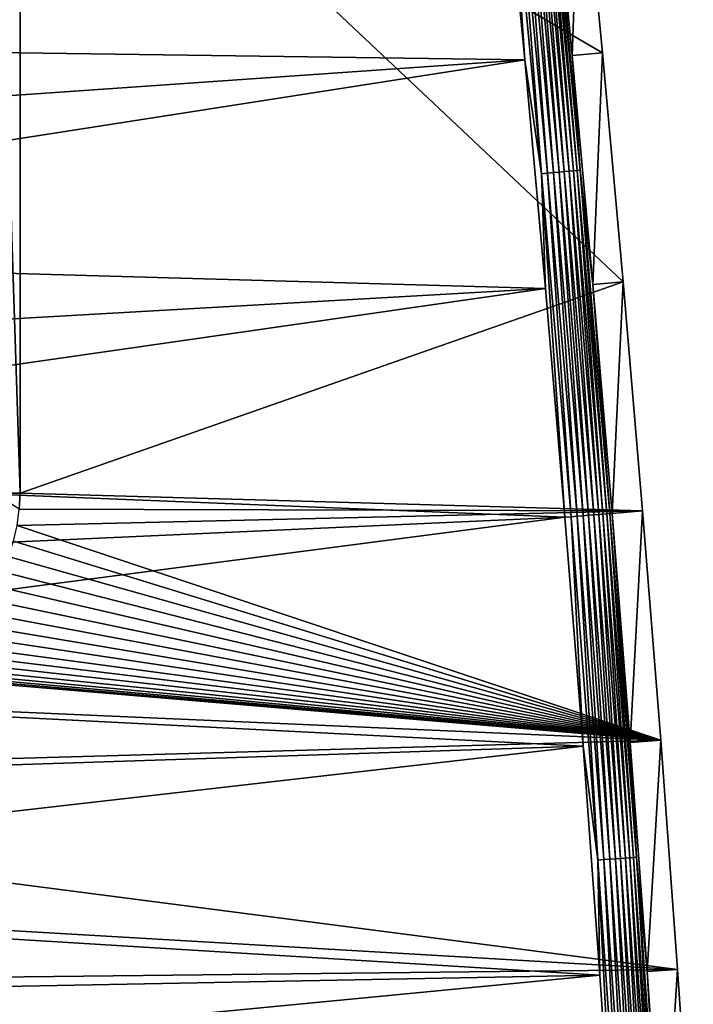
# Model space of a CAD drawing. Extents: x -320 to 320, y -695 to 695.
# Tile 146 of 169: x 252 to 312, y 265 to 354. Entities that reach past the tile are written whole.
import ezdxf

# ---------------------------------------------------------------- set-up
doc = ezdxf.new("R2010")
doc.units = 0
doc.header["$LTSCALE"] = 50.062222
for name, color, linetype in [('1', 7, 'CONTINUOUS'), ('148', 7, 'CONTINUOUS'), ('15', 7, 'CONTINUOUS'), ('155', 7, 'CONTINUOUS'), ('2', 7, 'CONTINUOUS'), ('57', 7, 'CONTINUOUS')]:
    doc.layers.add(name, color=color, linetype=linetype)

msp = doc.modelspace()

# ---------------------------------------------------------------- linework, layer by layer
at = {"layer": '1', "color": 7, "linetype": 'CONTINUOUS'}
for points in [[(304.134, 350.546), (305.992, 329.98), (251.81, 381.005), (304.134, 350.546)], [(305.992, 329.98), (251.81, 311.005), (251.81, 381.005), (305.992, 329.98)], [(302.164, 371.102), (304.134, 350.546), (251.81, 381.005), (302.164, 371.102)], [(305.992, 329.98), (307.738, 309.404), (251.81, 311.005), (305.992, 329.98)], [(251.81, 311.005), (307.738, 309.404), (251.743, 309.547), (251.81, 311.005)], [(251.743, 309.547), (307.738, 309.404), (251.541, 308.101), (251.743, 309.547)], [(307.738, 309.404), (309.371, 288.818), (251.541, 308.101), (307.738, 309.404)], [(251.541, 308.101), (309.371, 288.818), (251.207, 306.68), (251.541, 308.101)], [(251.207, 306.68), (309.371, 288.818), (250.743, 305.296), (251.207, 306.68)], [(250.743, 305.296), (309.371, 288.818), (250.153, 303.96), (250.743, 305.296)], [(250.153, 303.96), (309.371, 288.818), (249.443, 302.685), (250.153, 303.96)], [(249.443, 302.685), (309.371, 288.818), (248.618, 301.48), (249.443, 302.685)], [(248.618, 301.48), (309.371, 288.818), (247.685, 300.357), (248.618, 301.48)], [(247.685, 300.357), (309.371, 288.818), (246.653, 299.325), (247.685, 300.357)], [(246.653, 299.325), (309.371, 288.818), (245.53, 298.392), (246.653, 299.325)], [(245.53, 298.392), (309.371, 288.818), (244.325, 297.567), (245.53, 298.392)], [(244.325, 297.567), (309.371, 288.818), (243.05, 296.857), (244.325, 297.567)], [(241.714, 296.267), (309.371, 288.818), (240.33, 295.803), (241.714, 296.267)], [(243.05, 296.857), (309.371, 288.818), (241.714, 296.267), (243.05, 296.857)], [(238.909, 295.469), (309.371, 288.818), (237.463, 295.267), (238.909, 295.469)], [(240.33, 295.803), (309.371, 288.818), (238.909, 295.469), (240.33, 295.803)], [(180.651, 294.448), (309.371, 288.818), (180.008, 285.16), (180.651, 294.448)], [(309.371, 288.818), (180.651, 294.448), (234.005, 295.2), (309.371, 288.818)], [(236.005, 295.2), (309.371, 288.818), (234.005, 295.2), (236.005, 295.2)], [(237.463, 295.267), (309.371, 288.818), (236.005, 295.2), (237.463, 295.267)], [(309.371, 288.818), (310.891, 268.224), (180.008, 285.16), (309.371, 288.818)], [(180.008, 285.16), (310.891, 268.224), (178.939, 275.911), (180.008, 285.16)], [(178.939, 275.911), (310.891, 268.224), (177.445, 266.722), (178.939, 275.911)], [(310.891, 268.224), (312.3, 247.623), (177.445, 266.722), (310.891, 268.224)], [(177.445, 266.722), (312.3, 247.623), (175.53, 257.611), (177.445, 266.722)]]:
    msp.add_3dface(points, dxfattribs=at)
at = {"layer": '148', "color": 7, "linetype": 'CONTINUOUS'}
msp.add_3dface([(251.81, 311.005), (251.743, 309.547), (249.501, 311.005, -4), (251.81, 311.005)], dxfattribs=at)
at = {"layer": '15', "color": 7, "linetype": 'CONTINUOUS'}
for points in [[(301.403, 350.292, 7.965), (302.164, 371.102), (299.435, 370.832, 7.965), (301.403, 350.292, 7.965)], [(304.134, 350.546), (302.164, 371.102), (301.403, 350.292, 7.965), (304.134, 350.546)], [(303.26, 329.74, 7.965), (304.134, 350.546), (301.403, 350.292, 7.965), (303.26, 329.74, 7.965)], [(305.992, 329.98), (304.134, 350.546), (303.26, 329.74, 7.965), (305.992, 329.98)], [(305.004, 309.179, 7.965), (305.992, 329.98), (303.26, 329.74, 7.965), (305.004, 309.179, 7.965)], [(307.738, 309.404), (305.992, 329.98), (305.004, 309.179, 7.965), (307.738, 309.404)], [(306.636, 288.609, 7.965), (307.738, 309.404), (305.004, 309.179, 7.965), (306.636, 288.609, 7.965)], [(309.371, 288.818), (307.738, 309.404), (306.636, 288.609, 7.965), (309.371, 288.818)], [(308.156, 268.03, 7.965), (309.371, 288.818), (306.636, 288.609, 7.965), (308.156, 268.03, 7.965)], [(310.891, 268.224), (309.371, 288.818), (308.156, 268.03, 7.965), (310.891, 268.224)], [(309.563, 247.443, 7.965), (310.891, 268.224), (308.156, 268.03, 7.965), (309.563, 247.443, 7.965)], [(312.3, 247.623), (310.891, 268.224), (309.563, 247.443, 7.965), (312.3, 247.623)]]:
    msp.add_3dface(points, dxfattribs=at)
at = {"layer": '155', "color": 7, "linetype": 'CONTINUOUS'}
for points in [[(251.81, 381.005), (251.81, 311.005), (249.501, 381.005, -4), (251.81, 381.005)], [(251.81, 311.005), (249.501, 311.005, -4), (249.501, 381.005, -4), (251.81, 311.005)]]:
    msp.add_3dface(points, dxfattribs=at)
at = {"layer": '2', "color": 7, "linetype": 'CONTINUOUS'}
for points in [[(182.342, 351.496, 11), (295.2, 370.415, 11), (179.929, 360.82, 11), (182.342, 351.496, 11)], [(297.167, 349.897, 11), (295.2, 370.415, 11), (182.342, 351.496, 11), (297.167, 349.897, 11)], [(184.324, 342.069, 11), (297.167, 349.897, 11), (182.342, 351.496, 11), (184.324, 342.069, 11)], [(185.87, 332.562, 11), (297.167, 349.897, 11), (184.324, 342.069, 11), (185.87, 332.562, 11)], [(299.021, 329.369, 11), (297.167, 349.897, 11), (185.87, 332.562, 11), (299.021, 329.369, 11)], [(186.976, 322.994, 11), (299.021, 329.369, 11), (185.87, 332.562, 11), (186.976, 322.994, 11)], [(187.641, 313.385, 11), (299.021, 329.369, 11), (186.976, 322.994, 11), (187.641, 313.385, 11)], [(300.764, 308.831, 11), (299.021, 329.369, 11), (187.641, 313.385, 11), (300.764, 308.831, 11)], [(187.862, 303.755, 11), (300.764, 308.831, 11), (187.641, 313.385, 11), (187.862, 303.755, 11)], [(302.394, 288.284, 11), (300.764, 308.831, 11), (187.641, 294.125, 11), (302.394, 288.284, 11)], [(187.641, 294.125, 11), (300.764, 308.831, 11), (187.862, 303.755, 11), (187.641, 294.125, 11)], [(186.976, 284.516, 11), (302.394, 288.284, 11), (187.641, 294.125, 11), (186.976, 284.516, 11)], [(303.912, 267.728, 11), (302.394, 288.284, 11), (185.87, 274.948, 11), (303.912, 267.728, 11)], [(185.87, 274.948, 11), (302.394, 288.284, 11), (186.976, 284.516, 11), (185.87, 274.948, 11)], [(184.324, 265.441, 11), (303.912, 267.728, 11), (185.87, 274.948, 11), (184.324, 265.441, 11)], [(305.317, 247.164, 11), (303.912, 267.728, 11), (182.342, 256.014, 11), (305.317, 247.164, 11)], [(182.342, 256.014, 11), (303.912, 267.728, 11), (184.324, 265.441, 11), (182.342, 256.014, 11)]]:
    msp.add_3dface(points, dxfattribs=at)
at = {"layer": '57', "color": 7, "linetype": 'CONTINUOUS'}
for points in [[(295.2, 370.415, 11), (297.167, 349.897, 11), (295.749, 370.469, 10.966), (295.2, 370.415, 11)], [(295.749, 370.469, 10.966), (298.658, 339.684, 10.966), (296.295, 370.523, 10.863), (295.749, 370.469, 10.966)], [(295.749, 370.469, 10.966), (297.167, 349.897, 11), (298.658, 339.684, 10.966), (295.749, 370.469, 10.966)], [(296.295, 370.523, 10.863), (299.204, 339.733, 10.863), (296.824, 370.575, 10.694), (296.295, 370.523, 10.863)], [(296.295, 370.523, 10.863), (298.658, 339.684, 10.966), (299.204, 339.733, 10.863), (296.295, 370.523, 10.863)], [(296.824, 370.575, 10.694), (299.733, 339.781, 10.694), (297.328, 370.625, 10.46), (296.824, 370.575, 10.694)], [(296.824, 370.575, 10.694), (299.204, 339.733, 10.863), (299.733, 339.781, 10.694), (296.824, 370.575, 10.694)], [(297.328, 370.625, 10.46), (300.237, 339.827, 10.46), (297.799, 370.671, 10.165), (297.328, 370.625, 10.46)], [(297.328, 370.625, 10.46), (299.733, 339.781, 10.694), (300.237, 339.827, 10.46), (297.328, 370.625, 10.46)], [(297.799, 370.671, 10.165), (300.709, 339.869, 10.165), (298.23, 370.714, 9.814), (297.799, 370.671, 10.165)], [(297.799, 370.671, 10.165), (300.237, 339.827, 10.46), (300.709, 339.869, 10.165), (297.799, 370.671, 10.165)], [(298.23, 370.714, 9.814), (301.14, 339.908, 9.814), (298.615, 370.752, 9.411), (298.23, 370.714, 9.814)], [(298.23, 370.714, 9.814), (300.709, 339.869, 10.165), (301.14, 339.908, 9.814), (298.23, 370.714, 9.814)], [(298.615, 370.752, 9.411), (301.525, 339.943, 9.411), (298.947, 370.784, 8.965), (298.615, 370.752, 9.411)], [(298.615, 370.752, 9.411), (301.14, 339.908, 9.814), (301.525, 339.943, 9.411), (298.615, 370.752, 9.411)], [(298.947, 370.784, 8.965), (301.858, 339.973, 8.965), (299.222, 370.811, 8.48), (298.947, 370.784, 8.965)], [(298.947, 370.784, 8.965), (301.525, 339.943, 9.411), (301.858, 339.973, 8.965), (298.947, 370.784, 8.965)], [(299.435, 370.832, 7.965), (299.222, 370.811, 8.48), (302.133, 339.998, 8.48), (299.435, 370.832, 7.965)], [(299.222, 370.811, 8.48), (301.858, 339.973, 8.965), (302.133, 339.998, 8.48), (299.222, 370.811, 8.48)], [(301.403, 350.292, 7.965), (299.435, 370.832, 7.965), (302.133, 339.998, 8.48), (301.403, 350.292, 7.965)], [(303.26, 329.74, 7.965), (301.403, 350.292, 7.965), (302.133, 339.998, 8.48), (303.26, 329.74, 7.965)], [(297.167, 349.897, 11), (299.021, 329.369, 11), (298.658, 339.684, 10.966), (297.167, 349.897, 11)], [(298.658, 339.684, 10.966), (301.313, 308.876, 10.966), (299.204, 339.733, 10.863), (298.658, 339.684, 10.966)], [(299.021, 329.369, 11), (300.764, 308.831, 11), (298.658, 339.684, 10.966), (299.021, 329.369, 11)], [(298.658, 339.684, 10.966), (300.764, 308.831, 11), (301.313, 308.876, 10.966), (298.658, 339.684, 10.966)], [(299.204, 339.733, 10.863), (301.86, 308.921, 10.863), (299.733, 339.781, 10.694), (299.204, 339.733, 10.863)], [(299.204, 339.733, 10.863), (301.313, 308.876, 10.966), (301.86, 308.921, 10.863), (299.204, 339.733, 10.863)], [(299.733, 339.781, 10.694), (302.39, 308.965, 10.694), (300.237, 339.827, 10.46), (299.733, 339.781, 10.694)], [(299.733, 339.781, 10.694), (301.86, 308.921, 10.863), (302.39, 308.965, 10.694), (299.733, 339.781, 10.694)], [(300.237, 339.827, 10.46), (302.894, 309.006, 10.46), (300.709, 339.869, 10.165), (300.237, 339.827, 10.46)], [(300.237, 339.827, 10.46), (302.39, 308.965, 10.694), (302.894, 309.006, 10.46), (300.237, 339.827, 10.46)], [(300.709, 339.869, 10.165), (303.366, 309.045, 10.165), (301.14, 339.908, 9.814), (300.709, 339.869, 10.165)], [(300.709, 339.869, 10.165), (302.894, 309.006, 10.46), (303.366, 309.045, 10.165), (300.709, 339.869, 10.165)], [(301.14, 339.908, 9.814), (303.798, 309.08, 9.814), (301.525, 339.943, 9.411), (301.14, 339.908, 9.814)], [(301.14, 339.908, 9.814), (303.366, 309.045, 10.165), (303.798, 309.08, 9.814), (301.14, 339.908, 9.814)], [(301.525, 339.943, 9.411), (304.183, 309.112, 9.411), (301.858, 339.973, 8.965), (301.525, 339.943, 9.411)], [(301.525, 339.943, 9.411), (303.798, 309.08, 9.814), (304.183, 309.112, 9.411), (301.525, 339.943, 9.411)], [(301.858, 339.973, 8.965), (304.516, 309.139, 8.965), (302.133, 339.998, 8.48), (301.858, 339.973, 8.965)], [(301.858, 339.973, 8.965), (304.183, 309.112, 9.411), (304.516, 309.139, 8.965), (301.858, 339.973, 8.965)], [(303.26, 329.74, 7.965), (302.133, 339.998, 8.48), (304.791, 309.162, 8.48), (303.26, 329.74, 7.965)], [(302.133, 339.998, 8.48), (304.516, 309.139, 8.965), (304.791, 309.162, 8.48), (302.133, 339.998, 8.48)], [(305.004, 309.179, 7.965), (303.26, 329.74, 7.965), (304.791, 309.162, 8.48), (305.004, 309.179, 7.965)], [(300.764, 308.831, 11), (302.394, 288.284, 11), (301.313, 308.876, 10.966), (300.764, 308.831, 11)], [(301.313, 308.876, 10.966), (303.717, 278.048, 10.966), (301.86, 308.921, 10.863), (301.313, 308.876, 10.966)], [(301.313, 308.876, 10.966), (302.394, 288.284, 11), (303.717, 278.048, 10.966), (301.313, 308.876, 10.966)], [(301.86, 308.921, 10.863), (304.264, 278.088, 10.863), (302.39, 308.965, 10.694), (301.86, 308.921, 10.863)], [(301.86, 308.921, 10.863), (303.717, 278.048, 10.966), (304.264, 278.088, 10.863), (301.86, 308.921, 10.863)], [(302.39, 308.965, 10.694), (304.794, 278.127, 10.694), (302.894, 309.006, 10.46), (302.39, 308.965, 10.694)], [(302.39, 308.965, 10.694), (304.264, 278.088, 10.863), (304.794, 278.127, 10.694), (302.39, 308.965, 10.694)], [(302.894, 309.006, 10.46), (305.299, 278.165, 10.46), (303.366, 309.045, 10.165), (302.894, 309.006, 10.46)], [(302.894, 309.006, 10.46), (304.794, 278.127, 10.694), (305.299, 278.165, 10.46), (302.894, 309.006, 10.46)], [(303.366, 309.045, 10.165), (305.771, 278.199, 10.165), (303.798, 309.08, 9.814), (303.366, 309.045, 10.165)], [(303.366, 309.045, 10.165), (305.299, 278.165, 10.46), (305.771, 278.199, 10.165), (303.366, 309.045, 10.165)], [(303.798, 309.08, 9.814), (306.203, 278.231, 9.814), (304.183, 309.112, 9.411), (303.798, 309.08, 9.814)], [(303.798, 309.08, 9.814), (305.771, 278.199, 10.165), (306.203, 278.231, 9.814), (303.798, 309.08, 9.814)], [(304.183, 309.112, 9.411), (306.589, 278.26, 9.411), (304.516, 309.139, 8.965), (304.183, 309.112, 9.411)], [(304.183, 309.112, 9.411), (306.203, 278.231, 9.814), (306.589, 278.26, 9.411), (304.183, 309.112, 9.411)], [(304.516, 309.139, 8.965), (306.922, 278.284, 8.965), (304.791, 309.162, 8.48), (304.516, 309.139, 8.965)], [(304.516, 309.139, 8.965), (306.589, 278.26, 9.411), (306.922, 278.284, 8.965), (304.516, 309.139, 8.965)], [(305.004, 309.179, 7.965), (304.791, 309.162, 8.48), (307.197, 278.305, 8.48), (305.004, 309.179, 7.965)], [(304.791, 309.162, 8.48), (306.922, 278.284, 8.965), (307.197, 278.305, 8.48), (304.791, 309.162, 8.48)], [(306.636, 288.609, 7.965), (305.004, 309.179, 7.965), (307.197, 278.305, 8.48), (306.636, 288.609, 7.965)], [(302.394, 288.284, 11), (303.912, 267.728, 11), (303.717, 278.048, 10.966), (302.394, 288.284, 11)], [(308.156, 268.03, 7.965), (306.636, 288.609, 7.965), (307.197, 278.305, 8.48), (308.156, 268.03, 7.965)], [(303.717, 278.048, 10.966), (305.868, 247.201, 10.966), (304.264, 278.088, 10.863), (303.717, 278.048, 10.966)], [(303.912, 267.728, 11), (305.317, 247.164, 11), (303.717, 278.048, 10.966), (303.912, 267.728, 11)], [(303.717, 278.048, 10.966), (305.317, 247.164, 11), (305.868, 247.201, 10.966), (303.717, 278.048, 10.966)], [(304.264, 278.088, 10.863), (306.415, 247.236, 10.863), (304.794, 278.127, 10.694), (304.264, 278.088, 10.863)], [(304.264, 278.088, 10.863), (305.868, 247.201, 10.966), (306.415, 247.236, 10.863), (304.264, 278.088, 10.863)], [(304.794, 278.127, 10.694), (306.945, 247.271, 10.694), (305.299, 278.165, 10.46), (304.794, 278.127, 10.694)], [(304.794, 278.127, 10.694), (306.415, 247.236, 10.863), (306.945, 247.271, 10.694), (304.794, 278.127, 10.694)], [(305.299, 278.165, 10.46), (307.451, 247.304, 10.46), (305.771, 278.199, 10.165), (305.299, 278.165, 10.46)], [(305.299, 278.165, 10.46), (306.945, 247.271, 10.694), (307.451, 247.304, 10.46), (305.299, 278.165, 10.46)], [(305.771, 278.199, 10.165), (307.923, 247.335, 10.165), (306.203, 278.231, 9.814), (305.771, 278.199, 10.165)], [(305.771, 278.199, 10.165), (307.451, 247.304, 10.46), (307.923, 247.335, 10.165), (305.771, 278.199, 10.165)], [(306.203, 278.231, 9.814), (308.356, 247.364, 9.814), (306.589, 278.26, 9.411), (306.203, 278.231, 9.814)], [(306.203, 278.231, 9.814), (307.923, 247.335, 10.165), (308.356, 247.364, 9.814), (306.203, 278.231, 9.814)], [(306.589, 278.26, 9.411), (308.741, 247.389, 9.411), (306.922, 278.284, 8.965), (306.589, 278.26, 9.411)], [(306.589, 278.26, 9.411), (308.356, 247.364, 9.814), (308.741, 247.389, 9.411), (306.589, 278.26, 9.411)], [(306.922, 278.284, 8.965), (309.074, 247.411, 8.965), (307.197, 278.305, 8.48), (306.922, 278.284, 8.965)], [(306.922, 278.284, 8.965), (308.741, 247.389, 9.411), (309.074, 247.411, 8.965), (306.922, 278.284, 8.965)], [(308.156, 268.03, 7.965), (307.197, 278.305, 8.48), (309.35, 247.429, 8.48), (308.156, 268.03, 7.965)], [(307.197, 278.305, 8.48), (309.074, 247.411, 8.965), (309.35, 247.429, 8.48), (307.197, 278.305, 8.48)], [(309.563, 247.443, 7.965), (308.156, 268.03, 7.965), (309.35, 247.429, 8.48), (309.563, 247.443, 7.965)]]:
    msp.add_3dface(points, dxfattribs=at)

doc.saveas('drawing.dxf')
